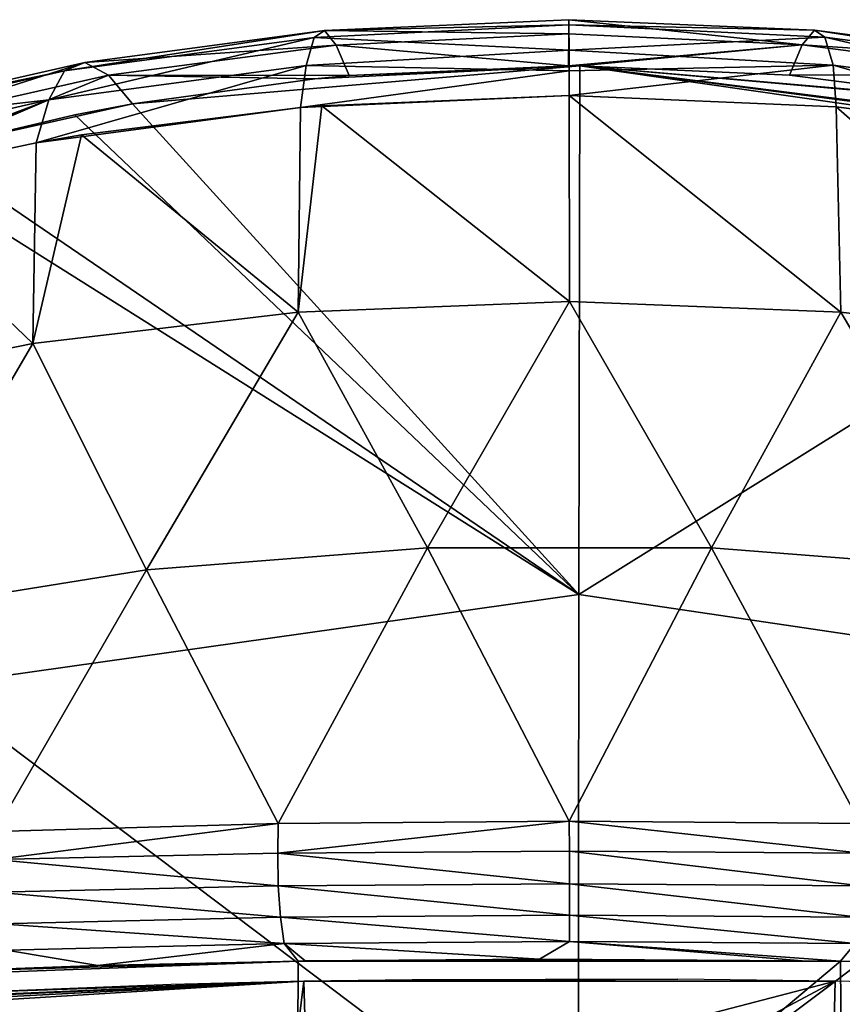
# Model space of a CAD drawing. Header units: millimetres. Extents: x -146 to 149, y -375 to 194.
# Tile 13 of 41: x -132 to -114, y 173 to 194. Entities that reach past the tile are written whole.
import ezdxf

# ---------------------------------------------------------------- set-up
doc = ezdxf.new("R2010")
doc.units = ezdxf.units.MM
doc.header["$LTSCALE"] = 309.490804
for name, color, linetype in [('146', 7, 'CONTINUOUS'), ('15', 7, 'CONTINUOUS'), ('150', 7, 'CONTINUOUS'), ('151', 7, 'CONTINUOUS'), ('152', 7, 'CONTINUOUS'), ('153', 7, 'CONTINUOUS'), ('162', 7, 'CONTINUOUS')]:
    doc.layers.add(name, color=color, linetype=linetype)

msp = doc.modelspace()

# ---------------------------------------------------------------- linework, layer by layer
at = {"layer": '146', "linetype": 'CONTINUOUS'}
for points in [[(-119.779, 192.615, 197.887), (-119.801, 181.389, 174.237), (-129.288, 191.81, 196.717), (-119.779, 192.615, 197.887)], [(-125.416, 192.343, 197.502), (-119.779, 192.615, 197.887), (-129.288, 191.81, 196.717), (-125.416, 192.343, 197.502)], [(-124.687, 192.412, 197.602), (-119.779, 192.615, 197.887), (-125.416, 192.343, 197.502), (-124.687, 192.412, 197.602)], [(-120.021, 192.615, 197.89), (-119.779, 192.615, 197.887), (-124.687, 192.412, 197.602), (-120.021, 192.615, 197.89)], [(-119.779, 192.615, 197.887), (-105.169, 190.518, 194.701), (-119.801, 181.389, 174.237), (-119.779, 192.615, 197.887)], [(-106.369, 190.862, 195.224), (-105.169, 190.518, 194.701), (-119.779, 192.615, 197.887), (-106.369, 190.862, 195.224)], [(-106.747, 190.963, 195.378), (-106.369, 190.862, 195.224), (-119.779, 192.615, 197.887), (-106.747, 190.963, 195.378)], [(-110.607, 191.807, 196.655), (-106.747, 190.963, 195.378), (-119.779, 192.615, 197.887), (-110.607, 191.807, 196.655)], [(-110.745, 191.831, 196.692), (-110.607, 191.807, 196.655), (-119.779, 192.615, 197.887), (-110.745, 191.831, 196.692)], [(-115.329, 192.42, 197.584), (-110.745, 191.831, 196.692), (-119.779, 192.615, 197.887), (-115.329, 192.42, 197.584)], [(-129.288, 191.81, 196.717), (-119.801, 181.389, 174.237), (-130.513, 191.578, 196.373), (-129.288, 191.81, 196.717)], [(-130.513, 191.578, 196.373), (-119.801, 181.389, 174.237), (-133.669, 190.831, 195.254), (-130.513, 191.578, 196.373)], [(-119.801, 181.389, 174.237), (-134.463, 190.606, 194.917), (-133.669, 190.831, 195.254), (-119.801, 181.389, 174.237)], [(-133.583, 179.444, 171.753), (-134.463, 190.606, 194.917), (-119.801, 181.389, 174.237), (-133.583, 179.444, 171.753)], [(-105.169, 190.518, 194.701), (-106.109, 179.362, 171.567), (-119.801, 181.389, 174.237), (-105.169, 190.518, 194.701)], [(-133.583, 179.444, 171.753), (-119.801, 181.389, 174.237), (-119.817, 169.065, 151.154), (-133.583, 179.444, 171.753)], [(-119.801, 181.389, 174.237), (-106.109, 179.362, 171.567), (-119.817, 169.065, 151.154), (-119.801, 181.389, 174.237)], [(-132.747, 167.224, 149.149), (-133.583, 179.444, 171.753), (-119.817, 169.065, 151.154), (-132.747, 167.224, 149.149)], [(-106.109, 179.362, 171.567), (-106.968, 167.147, 148.991), (-119.817, 169.065, 151.154), (-106.109, 179.362, 171.567)]]:
    msp.add_3dface(points, dxfattribs=at)
at = {"layer": '15', "color": 7, "linetype": 'CONTINUOUS', "true_color": 0xd9d6db}
for points in [[(-123.344, 173.205, 220.087), (-125.651, 173.171, 219.782), (-117.703, 173.214, 220.171), (-123.344, 173.205, 220.087)], [(-117.703, 173.214, 220.171), (-125.651, 173.171, 219.782), (-114.353, 173.171, 219.784), (-117.703, 173.214, 220.171)], [(-136.635, 172.494, 215.571), (-125.651, 173.171, 219.782), (-136.61, 172.601, 215.831), (-136.635, 172.494, 215.571)], [(-125.651, 173.171, 219.782), (-136.635, 172.494, 215.571), (-125.999, 170.299, 213.016), (-125.651, 173.171, 219.782)], [(-136.61, 172.601, 215.831), (-125.651, 173.171, 219.782), (-136.474, 172.682, 216.068), (-136.61, 172.601, 215.831)], [(-136.474, 172.682, 216.068), (-125.651, 173.171, 219.782), (-136.251, 172.724, 216.243), (-136.474, 172.682, 216.068)], [(-136.251, 172.724, 216.243), (-125.651, 173.171, 219.782), (-132.778, 172.936, 217.818), (-136.251, 172.724, 216.243)], [(-132.778, 172.936, 217.818), (-125.651, 173.171, 219.782), (-128.467, 173.106, 219.2), (-132.778, 172.936, 217.818)], [(-125.561, 170.256, 212.968), (-125.651, 173.171, 219.782), (-125.999, 170.299, 213.016), (-125.561, 170.256, 212.968)], [(-125.651, 173.171, 219.782), (-125.561, 170.256, 212.968), (-114.353, 173.171, 219.784), (-125.651, 173.171, 219.782)], [(-114.353, 173.171, 219.784), (-125.561, 170.256, 212.968), (-120, 170.167, 213.085), (-114.353, 173.171, 219.784)], [(-114.428, 170.257, 212.971), (-114.353, 173.171, 219.784), (-120, 170.167, 213.085), (-114.428, 170.257, 212.971)], [(-114.353, 173.171, 219.784), (-114.428, 170.257, 212.971), (-112.208, 173.124, 219.361), (-114.353, 173.171, 219.784)], [(-112.208, 173.124, 219.361), (-114.428, 170.257, 212.971), (-107.479, 172.949, 217.917), (-112.208, 173.124, 219.361)], [(-107.479, 172.949, 217.917), (-114.428, 170.257, 212.971), (-103.749, 172.724, 216.243), (-107.479, 172.949, 217.917)], [(-103.749, 172.724, 216.243), (-114.428, 170.257, 212.971), (-103.526, 172.682, 216.068), (-103.749, 172.724, 216.243)]]:
    msp.add_3dface(points, dxfattribs=at)
at = {"layer": '150', "linetype": 'CONTINUOUS'}
for points in [[(-125.77, 173.602, 220.54), (-114.244, 173.599, 220.534), (-115.057, 173.609, 220.652), (-125.77, 173.602, 220.54)], [(-125.621, 173.605, 220.564), (-125.77, 173.602, 220.54), (-115.057, 173.609, 220.652), (-125.621, 173.605, 220.564)], [(-120.636, 173.643, 220.993), (-125.621, 173.605, 220.564), (-115.057, 173.609, 220.652), (-120.636, 173.643, 220.993)], [(-125.813, 163.88, 198.634), (-125.77, 173.602, 220.54), (-137.247, 173.177, 216.696), (-125.813, 163.88, 198.634)], [(-137.247, 173.177, 216.696), (-125.77, 173.602, 220.54), (-133.895, 173.367, 218.261), (-137.247, 173.177, 216.696)], [(-133.895, 173.367, 218.261), (-125.77, 173.602, 220.54), (-130.029, 173.51, 219.596), (-133.895, 173.367, 218.261)], [(-125.813, 163.88, 198.634), (-114.244, 173.599, 220.534), (-125.77, 173.602, 220.54), (-125.813, 163.88, 198.634)], [(-114.175, 163.865, 198.601), (-114.244, 173.599, 220.534), (-125.813, 163.88, 198.634), (-114.175, 163.865, 198.601)], [(-114.244, 173.599, 220.534), (-114.175, 163.865, 198.601), (-108.988, 173.474, 219.287), (-114.244, 173.599, 220.534)], [(-134.269, 163.471, 196.143), (-125.813, 163.88, 198.634), (-137.247, 173.177, 216.696), (-134.269, 163.471, 196.143)]]:
    msp.add_3dface(points, dxfattribs=at)
at = {"layer": '151', "linetype": 'CONTINUOUS'}
for points in [[(-125.264, 191.77, 206.088), (-120, 187.613, 212.278), (-120.007, 191.985, 206.395), (-125.264, 191.77, 206.088)], [(-120, 187.613, 212.278), (-114.234, 187.388, 211.912), (-120.007, 191.985, 206.395), (-120, 187.613, 212.278)], [(-120.007, 191.985, 206.395), (-114.234, 187.388, 211.912), (-114.338, 191.748, 206.021), (-120.007, 191.985, 206.395)], [(-130.371, 191.151, 205.166), (-125.766, 187.388, 211.912), (-125.719, 191.731, 206.031), (-130.371, 191.151, 205.166)], [(-125.766, 187.388, 211.912), (-120, 187.613, 212.278), (-125.264, 191.77, 206.088), (-125.766, 187.388, 211.912)], [(-125.719, 191.731, 206.031), (-125.766, 187.388, 211.912), (-125.264, 191.77, 206.088), (-125.719, 191.731, 206.031)], [(-114.234, 187.388, 211.912), (-108.594, 186.719, 210.823), (-114.338, 191.748, 206.021), (-114.234, 187.388, 211.912)], [(-114.338, 191.748, 206.021), (-108.594, 186.719, 210.823), (-109.092, 191.082, 204.997), (-114.338, 191.748, 206.021)], [(-135.039, 190.2, 203.73), (-131.406, 186.719, 210.823), (-131.334, 190.986, 204.919), (-135.039, 190.2, 203.73)], [(-131.406, 186.719, 210.823), (-125.766, 187.388, 211.912), (-130.371, 191.151, 205.166), (-131.406, 186.719, 210.823)], [(-131.334, 190.986, 204.919), (-131.406, 186.719, 210.823), (-130.371, 191.151, 205.166), (-131.334, 190.986, 204.919)], [(-136.793, 185.62, 209.033), (-131.406, 186.719, 210.823), (-135.039, 190.2, 203.73), (-136.793, 185.62, 209.033)], [(-125.766, 187.388, 211.912), (-123.02, 182.378, 217.396), (-120, 187.613, 212.278), (-125.766, 187.388, 211.912)], [(-123.02, 182.378, 217.396), (-116.981, 182.378, 217.396), (-120, 187.613, 212.278), (-123.02, 182.378, 217.396)], [(-120, 187.613, 212.278), (-116.981, 182.378, 217.396), (-114.234, 187.388, 211.912), (-120, 187.613, 212.278)], [(-131.406, 186.719, 210.823), (-128.992, 181.91, 216.633), (-125.766, 187.388, 211.912), (-131.406, 186.719, 210.823)], [(-128.992, 181.91, 216.633), (-123.02, 182.378, 217.396), (-125.766, 187.388, 211.912), (-128.992, 181.91, 216.633)], [(-116.981, 182.378, 217.396), (-111.008, 181.91, 216.633), (-114.234, 187.388, 211.912), (-116.981, 182.378, 217.396)], [(-114.234, 187.388, 211.912), (-111.008, 181.91, 216.633), (-108.594, 186.719, 210.823), (-114.234, 187.388, 211.912)], [(-136.793, 185.62, 209.033), (-134.766, 180.984, 215.126), (-131.406, 186.719, 210.823), (-136.793, 185.62, 209.033)], [(-134.766, 180.984, 215.126), (-128.992, 181.91, 216.633), (-131.406, 186.719, 210.823), (-134.766, 180.984, 215.126)], [(-123.02, 182.378, 217.396), (-128.992, 181.91, 216.633), (-126.191, 176.524, 221.387), (-123.02, 182.378, 217.396)], [(-120.007, 176.576, 221.909), (-123.02, 182.378, 217.396), (-126.191, 176.524, 221.387), (-120.007, 176.576, 221.909)], [(-116.981, 182.378, 217.396), (-123.02, 182.378, 217.396), (-120.007, 176.576, 221.909), (-116.981, 182.378, 217.396)], [(-113.82, 176.524, 221.389), (-116.981, 182.378, 217.396), (-120.007, 176.576, 221.909), (-113.82, 176.524, 221.389)], [(-111.008, 181.91, 216.633), (-116.981, 182.378, 217.396), (-113.82, 176.524, 221.389), (-111.008, 181.91, 216.633)], [(-128.992, 181.91, 216.633), (-134.766, 180.984, 215.126), (-132.207, 176.354, 219.847), (-128.992, 181.91, 216.633)], [(-126.191, 176.524, 221.387), (-128.992, 181.91, 216.633), (-132.207, 176.354, 219.847), (-126.191, 176.524, 221.387)]]:
    msp.add_3dface(points, dxfattribs=at)
at = {"layer": '152', "linetype": 'CONTINUOUS'}
for points in [[(-125.212, 193.369, 201.01), (-125.429, 193.218, 202.787), (-120.014, 193.491, 202.97), (-125.212, 193.369, 201.01)], [(-120.014, 193.491, 202.97), (-125.429, 193.218, 202.787), (-120.011, 192.954, 204.657), (-120.014, 193.491, 202.97)], [(-120.019, 193.295, 199.623), (-125.212, 193.369, 201.01), (-120.017, 193.599, 201.301), (-120.019, 193.295, 199.623)], [(-120.017, 193.599, 201.301), (-125.212, 193.369, 201.01), (-120.014, 193.491, 202.97), (-120.017, 193.599, 201.301)], [(-130.302, 192.692, 200.021), (-130.733, 192.51, 201.75), (-125.212, 193.369, 201.01), (-130.302, 192.692, 200.021)], [(-125.212, 193.369, 201.01), (-130.733, 192.51, 201.75), (-125.429, 193.218, 202.787), (-125.212, 193.369, 201.01)], [(-124.958, 193.058, 199.256), (-130.302, 192.692, 200.021), (-125.212, 193.369, 201.01), (-124.958, 193.058, 199.256)], [(-124.958, 193.058, 199.256), (-125.212, 193.369, 201.01), (-120.019, 193.295, 199.623), (-124.958, 193.058, 199.256)], [(-120.021, 192.615, 197.89), (-124.958, 193.058, 199.256), (-120.019, 193.295, 199.623), (-120.021, 192.615, 197.89)], [(-130.733, 192.51, 201.75), (-131.066, 191.897, 203.402), (-125.429, 193.218, 202.787), (-130.733, 192.51, 201.75)], [(-125.429, 193.218, 202.787), (-131.066, 191.897, 203.402), (-125.595, 192.626, 204.478), (-125.429, 193.218, 202.787)], [(-129.798, 192.419, 198.323), (-130.302, 192.692, 200.021), (-124.958, 193.058, 199.256), (-129.798, 192.419, 198.323)], [(-124.687, 192.412, 197.602), (-129.798, 192.419, 198.323), (-124.958, 193.058, 199.256), (-124.687, 192.412, 197.602)], [(-125.429, 193.218, 202.787), (-125.595, 192.626, 204.478), (-120.011, 192.954, 204.657), (-125.429, 193.218, 202.787)], [(-120.021, 192.615, 197.89), (-124.687, 192.412, 197.602), (-124.958, 193.058, 199.256), (-120.021, 192.615, 197.89)], [(-120.011, 192.954, 204.657), (-125.595, 192.626, 204.478), (-120.009, 192.515, 205.521), (-120.011, 192.954, 204.657)], [(-134.402, 191.38, 196.782), (-135.141, 191.59, 198.389), (-130.302, 192.692, 200.021), (-134.402, 191.38, 196.782)], [(-130.302, 192.692, 200.021), (-135.141, 191.59, 198.389), (-130.733, 192.51, 201.75), (-130.302, 192.692, 200.021)], [(-129.798, 192.419, 198.323), (-134.402, 191.38, 196.782), (-130.302, 192.692, 200.021), (-129.798, 192.419, 198.323)], [(-135.141, 191.59, 198.389), (-135.775, 191.358, 200.035), (-130.733, 192.51, 201.75), (-135.141, 191.59, 198.389)], [(-130.733, 192.51, 201.75), (-135.775, 191.358, 200.035), (-131.066, 191.897, 203.402), (-130.733, 192.51, 201.75)], [(-131.334, 190.986, 204.919), (-125.719, 191.731, 206.031), (-125.595, 192.626, 204.478), (-131.334, 190.986, 204.919)], [(-131.066, 191.897, 203.402), (-131.334, 190.986, 204.919), (-125.595, 192.626, 204.478), (-131.066, 191.897, 203.402)], [(-125.595, 192.626, 204.478), (-125.719, 191.731, 206.031), (-120.009, 192.515, 205.521), (-125.595, 192.626, 204.478)], [(-125.719, 191.731, 206.031), (-120.007, 191.985, 206.395), (-120.009, 192.515, 205.521), (-125.719, 191.731, 206.031)], [(-133.669, 190.831, 195.254), (-134.402, 191.38, 196.782), (-129.798, 192.419, 198.323), (-133.669, 190.831, 195.254)], [(-129.288, 191.81, 196.717), (-133.669, 190.831, 195.254), (-129.798, 192.419, 198.323), (-129.288, 191.81, 196.717)], [(-124.687, 192.412, 197.602), (-125.416, 192.343, 197.502), (-129.798, 192.419, 198.323), (-124.687, 192.412, 197.602)], [(-125.416, 192.343, 197.502), (-129.288, 191.81, 196.717), (-129.798, 192.419, 198.323), (-125.416, 192.343, 197.502)], [(-136.679, 189.769, 203.073), (-135.039, 190.2, 203.73), (-131.066, 191.897, 203.402), (-136.679, 189.769, 203.073)], [(-136.267, 190.71, 201.621), (-136.679, 189.769, 203.073), (-131.066, 191.897, 203.402), (-136.267, 190.71, 201.621)], [(-135.775, 191.358, 200.035), (-136.267, 190.71, 201.621), (-131.066, 191.897, 203.402), (-135.775, 191.358, 200.035)], [(-135.039, 190.2, 203.73), (-131.334, 190.986, 204.919), (-131.066, 191.897, 203.402), (-135.039, 190.2, 203.73)], [(-129.288, 191.81, 196.717), (-130.513, 191.578, 196.373), (-133.669, 190.831, 195.254), (-129.288, 191.81, 196.717)], [(-125.719, 191.731, 206.031), (-125.264, 191.77, 206.088), (-120.007, 191.985, 206.395), (-125.719, 191.731, 206.031)], [(-131.334, 190.986, 204.919), (-130.371, 191.151, 205.166), (-125.719, 191.731, 206.031), (-131.334, 190.986, 204.919)]]:
    msp.add_3dface(points, dxfattribs=at)
at = {"layer": '153', "linetype": 'CONTINUOUS'}
for points in [[(-120.019, 193.295, 199.623), (-120.017, 193.599, 201.301), (-115.057, 193.067, 199.238), (-120.019, 193.295, 199.623)], [(-120.017, 193.599, 201.301), (-120.014, 193.491, 202.97), (-114.797, 193.379, 200.991), (-120.017, 193.599, 201.301)], [(-115.057, 193.067, 199.238), (-120.017, 193.599, 201.301), (-114.797, 193.379, 200.991), (-115.057, 193.067, 199.238)], [(-120.014, 193.491, 202.97), (-120.011, 192.954, 204.657), (-114.574, 193.228, 202.768), (-120.014, 193.491, 202.97)], [(-114.797, 193.379, 200.991), (-120.014, 193.491, 202.97), (-114.574, 193.228, 202.768), (-114.797, 193.379, 200.991)], [(-120.021, 192.615, 197.89), (-120.019, 193.295, 199.623), (-115.057, 193.067, 199.238), (-120.021, 192.615, 197.89)], [(-115.057, 193.067, 199.238), (-114.797, 193.379, 200.991), (-109.701, 192.71, 199.985), (-115.057, 193.067, 199.238)], [(-114.797, 193.379, 200.991), (-114.574, 193.228, 202.768), (-109.264, 192.529, 201.712), (-114.797, 193.379, 200.991)], [(-109.701, 192.71, 199.985), (-114.797, 193.379, 200.991), (-109.264, 192.529, 201.712), (-109.701, 192.71, 199.985)], [(-119.779, 192.615, 197.887), (-120.021, 192.615, 197.89), (-115.057, 193.067, 199.238), (-119.779, 192.615, 197.887)], [(-114.574, 193.228, 202.768), (-120.011, 192.954, 204.657), (-114.401, 192.636, 204.459), (-114.574, 193.228, 202.768)], [(-115.329, 192.42, 197.584), (-119.779, 192.615, 197.887), (-115.057, 193.067, 199.238), (-115.329, 192.42, 197.584)], [(-115.329, 192.42, 197.584), (-115.057, 193.067, 199.238), (-110.211, 192.436, 198.288), (-115.329, 192.42, 197.584)], [(-110.211, 192.436, 198.288), (-115.057, 193.067, 199.238), (-109.701, 192.71, 199.985), (-110.211, 192.436, 198.288)], [(-114.574, 193.228, 202.768), (-114.401, 192.636, 204.459), (-108.925, 191.916, 203.363), (-114.574, 193.228, 202.768)], [(-109.264, 192.529, 201.712), (-114.574, 193.228, 202.768), (-108.925, 191.916, 203.363), (-109.264, 192.529, 201.712)], [(-120.011, 192.954, 204.657), (-120.009, 192.515, 205.521), (-114.401, 192.636, 204.459), (-120.011, 192.954, 204.657)], [(-120.009, 192.515, 205.521), (-120.007, 191.985, 206.395), (-114.401, 192.636, 204.459), (-120.009, 192.515, 205.521)], [(-120.007, 191.985, 206.395), (-114.338, 191.748, 206.021), (-114.401, 192.636, 204.459), (-120.007, 191.985, 206.395)], [(-110.745, 191.831, 196.692), (-115.329, 192.42, 197.584), (-110.211, 192.436, 198.288), (-110.745, 191.831, 196.692)], [(-114.338, 191.748, 206.021), (-108.651, 191.005, 204.88), (-114.401, 192.636, 204.459), (-114.338, 191.748, 206.021)], [(-114.401, 192.636, 204.459), (-108.651, 191.005, 204.88), (-108.925, 191.916, 203.363), (-114.401, 192.636, 204.459)], [(-114.338, 191.748, 206.021), (-109.092, 191.082, 204.997), (-108.651, 191.005, 204.88), (-114.338, 191.748, 206.021)]]:
    msp.add_3dface(points, dxfattribs=at)
at = {"layer": '162', "linetype": 'CONTINUOUS'}
for points in [[(-120.007, 176.576, 221.909), (-126.191, 176.524, 221.387), (-126.198, 175.895, 221.656), (-120.007, 176.576, 221.909)], [(-120.007, 176.576, 221.909), (-126.198, 175.895, 221.656), (-120, 175.936, 222.179), (-120.007, 176.576, 221.909)], [(-113.82, 176.524, 221.389), (-120.007, 176.576, 221.909), (-113.802, 175.895, 221.656), (-113.82, 176.524, 221.389)], [(-120.007, 176.576, 221.909), (-120, 175.936, 222.179), (-113.802, 175.895, 221.656), (-120.007, 176.576, 221.909)], [(-126.191, 176.524, 221.387), (-132.207, 176.354, 219.847), (-132.219, 175.76, 220.111), (-126.191, 176.524, 221.387)], [(-126.191, 176.524, 221.387), (-132.219, 175.76, 220.111), (-126.198, 175.895, 221.656), (-126.191, 176.524, 221.387)], [(-126.198, 175.895, 221.656), (-120, 175.24, 222.214), (-120, 175.936, 222.179), (-126.198, 175.895, 221.656)], [(-120, 175.24, 222.214), (-113.808, 175.199, 221.695), (-120, 175.936, 222.179), (-120, 175.24, 222.214)], [(-120, 175.936, 222.179), (-113.808, 175.199, 221.695), (-113.802, 175.895, 221.656), (-120, 175.936, 222.179)], [(-132.219, 175.76, 220.111), (-126.192, 175.199, 221.695), (-126.198, 175.895, 221.656), (-132.219, 175.76, 220.111)], [(-132.209, 175.064, 220.161), (-126.192, 175.199, 221.695), (-132.219, 175.76, 220.111), (-132.209, 175.064, 220.161)], [(-126.192, 175.199, 221.695), (-120, 175.24, 222.214), (-126.198, 175.895, 221.656), (-126.192, 175.199, 221.695)], [(-132.209, 175.064, 220.161), (-126.147, 174.532, 221.495), (-126.192, 175.199, 221.695), (-132.209, 175.064, 220.161)], [(-126.192, 175.199, 221.695), (-120, 174.573, 222.008), (-120, 175.24, 222.214), (-126.192, 175.199, 221.695)], [(-126.147, 174.532, 221.495), (-120, 174.573, 222.008), (-126.192, 175.199, 221.695), (-126.147, 174.532, 221.495)], [(-120, 174.573, 222.008), (-113.853, 174.532, 221.495), (-120, 175.24, 222.214), (-120, 174.573, 222.008)], [(-120, 175.24, 222.214), (-113.853, 174.532, 221.495), (-113.808, 175.199, 221.695), (-120, 175.24, 222.214)], [(-132.122, 174.395, 219.982), (-126.147, 174.532, 221.495), (-132.209, 175.064, 220.161), (-132.122, 174.395, 219.982)], [(-132.122, 174.395, 219.982), (-126.068, 173.976, 221.082), (-126.147, 174.532, 221.495), (-132.122, 174.395, 219.982)], [(-126.147, 174.532, 221.495), (-120, 174.019, 221.585), (-120, 174.573, 222.008), (-126.147, 174.532, 221.495)], [(-126.068, 173.976, 221.082), (-120, 174.019, 221.585), (-126.147, 174.532, 221.495), (-126.068, 173.976, 221.082)], [(-120, 174.019, 221.585), (-113.932, 173.976, 221.082), (-120, 174.573, 222.008), (-120, 174.019, 221.585)], [(-120, 174.573, 222.008), (-113.932, 173.976, 221.082), (-113.853, 174.532, 221.495), (-120, 174.573, 222.008)], [(-131.967, 173.835, 219.596), (-126.068, 173.976, 221.082), (-132.122, 174.395, 219.982), (-131.967, 173.835, 219.596)], [(-133.895, 173.367, 218.261), (-130.029, 173.51, 219.596), (-131.967, 173.835, 219.596), (-133.895, 173.367, 218.261)], [(-131.967, 173.835, 219.596), (-130.029, 173.51, 219.596), (-126.068, 173.976, 221.082), (-131.967, 173.835, 219.596)], [(-130.029, 173.51, 219.596), (-125.77, 173.602, 220.54), (-126.068, 173.976, 221.082), (-130.029, 173.51, 219.596)], [(-126.068, 173.976, 221.082), (-120.636, 173.643, 220.993), (-120, 174.019, 221.585), (-126.068, 173.976, 221.082)], [(-125.77, 173.602, 220.54), (-125.621, 173.605, 220.564), (-126.068, 173.976, 221.082), (-125.77, 173.602, 220.54)], [(-125.621, 173.605, 220.564), (-120.636, 173.643, 220.993), (-126.068, 173.976, 221.082), (-125.621, 173.605, 220.564)], [(-120.636, 173.643, 220.993), (-115.057, 173.609, 220.652), (-120, 174.019, 221.585), (-120.636, 173.643, 220.993)], [(-115.057, 173.609, 220.652), (-114.244, 173.599, 220.534), (-120, 174.019, 221.585), (-115.057, 173.609, 220.652)], [(-120, 174.019, 221.585), (-114.244, 173.599, 220.534), (-113.932, 173.976, 221.082), (-120, 174.019, 221.585)], [(-114.244, 173.599, 220.534), (-108.988, 173.474, 219.287), (-113.932, 173.976, 221.082), (-114.244, 173.599, 220.534)]]:
    msp.add_3dface(points, dxfattribs=at)

doc.saveas('drawing.dxf')
